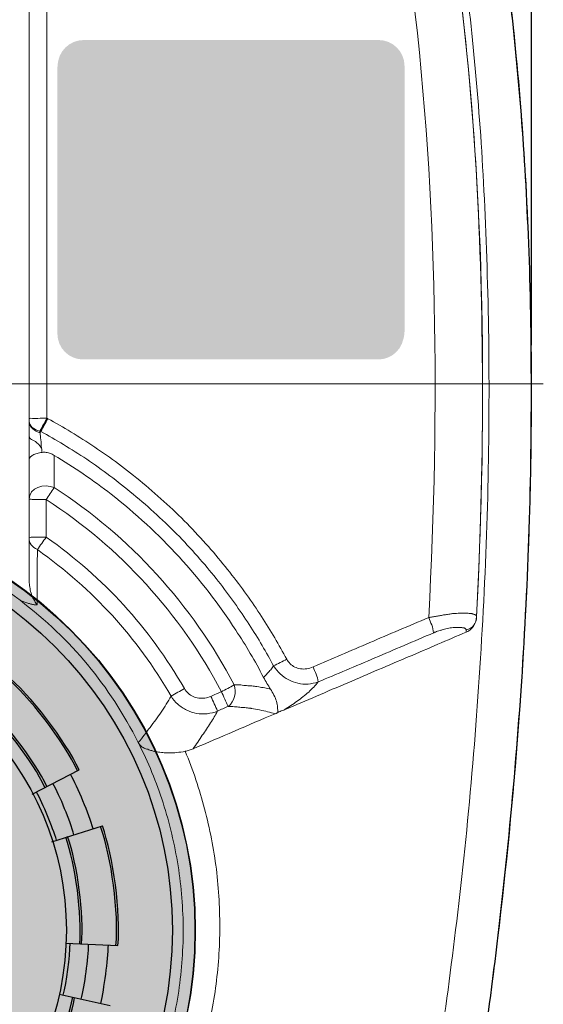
# Model space of a CAD drawing. Header units: millimetres. Extents: x 0 to 283, y 0 to 196.
# Tile 10 of 32: x 50 to 64, y 96 to 121. Entities that reach past the tile are written whole.
import ezdxf

# ---------------------------------------------------------------- set-up
doc = ezdxf.new("R2010")
doc.units = ezdxf.units.MM
doc.layers.get('0').update_dxf_attribs({"linetype": 'CONTINUOUS'})
doc.layers.get('DEFPOINTS').update_dxf_attribs({"linetype": 'CONTINUOUS'})
doc.layers.add('VISIBLE', color=7, linetype='CONTINUOUS', lineweight=0)
doc.styles.add('SANSSERIF', font='sanss___.ttf')
doc.dimstyles.new('ISO-25$0', dxfattribs={"dimtxt": 2.5, "dimasz": 2.5, "dimexe": 1.25, "dimexo": 1, "dimgap": 0.6, "dimtad": 1, "dimdec": 1, "dimzin": 9, "dimdsep": 46, "dimtxsty": 'SANSSERIF', "dimcen": 0.75, "dimadec": 1, "dimazin": 0, "dimtfac": 1, "dimtdec": 1, "dimtmove": 0, "dimatfit": 3, "dimfxl": 1, "dimarcsym": 0})

# ---------------------------------------------------------------- blocks, each defined once
blk = doc.blocks.new('*D32')
at = {"layer": 'DEFPOINTS', "color": 0, "transparency": 16777216}
for p in [(63.793, 140.501), (24.092, 111.834), (63.793, 111.834)]:
    blk.add_point(p, dxfattribs=at)
at = {"layer": 'VISIBLE', "color": 0, "lineweight": -2, "transparency": 16777216}
for p, q in [((24.092, 112.834), (24.092, 141.751)), ((63.793, 112.834), (63.793, 141.751)), ((26.592, 140.501), (61.293, 140.501))]:
    blk.add_line(p, q, dxfattribs=at)
at = {"layer": 'VISIBLE', "color": 0, "transparency": 16777216}
for points in [[(26.592, 140.917), (26.592, 140.084), (24.092, 140.501)], [(61.293, 140.917), (61.293, 140.084), (63.793, 140.501)]]:
    blk.add_solid(points, dxfattribs=at)
at = {"layer": 'VISIBLE', "color": 0, "transparency": 16777216, "insert": (43.943, 142.388), "char_height": 2.5, "attachment_point": 5, "style": 'SANSSERIF'}
blk.add_mtext('79.4', dxfattribs=at)

msp = doc.modelspace()

# ---------------------------------------------------------------- hatches: boundary and pattern name
h = msp.add_hatch(color=256)
edge = h.paths.add_edge_path()
edge.add_spline(control_points=[(60.478, 113.133), (60.478, 112.761), (60.18, 112.463), (59.807, 112.463)], knot_values=[0, 0, 0, 0, 1, 1, 1, 1], degree=3, periodic=0)
edge.add_line((59.807, 112.463), (52.146, 112.463))
edge.add_spline(control_points=[(52.146, 112.463), (51.774, 112.463), (51.476, 112.761), (51.476, 113.133)], knot_values=[0, 0, 0, 0, 1, 1, 1, 1], degree=3, periodic=0)
edge.add_line((51.476, 113.133), (51.476, 120.05))
edge.add_spline(control_points=[(51.476, 120.05), (51.476, 120.422), (51.774, 120.72), (52.146, 120.72)], knot_values=[0, 0, 0, 0, 1, 1, 1, 1], degree=3, periodic=0)
edge.add_line((52.146, 120.72), (59.807, 120.72))
edge.add_spline(control_points=[(59.807, 120.72), (60.18, 120.72), (60.478, 120.422), (60.478, 120.05)], knot_values=[0, 0, 0, 0, 1, 1, 1, 1], degree=3, periodic=0)
edge.add_line((60.478, 120.05), (60.478, 113.133))
h = msp.add_hatch(color=256)
edge = h.paths.add_edge_path()
edge.add_spline(control_points=[(60.494, 113.183), (60.494, 112.811), (60.188, 112.504), (59.824, 112.504)], knot_values=[0, 0, 0, 0, 1, 1, 1, 1], degree=3, periodic=0)
edge.add_line((59.824, 112.504), (52.155, 112.504))
edge.add_spline(control_points=[(52.155, 112.504), (51.791, 112.504), (51.484, 112.811), (51.484, 113.183)], knot_values=[0, 0, 0, 0, 1, 1, 1, 1], degree=3, periodic=0)
edge.add_line((51.484, 113.183), (51.484, 120.091))
edge.add_spline(control_points=[(51.484, 120.091), (51.484, 120.463), (51.791, 120.761), (52.155, 120.761)], knot_values=[0, 0, 0, 0, 1, 1, 1, 1], degree=3, periodic=0)
edge.add_line((52.155, 120.761), (59.824, 120.761))
edge.add_spline(control_points=[(59.824, 120.761), (60.188, 120.761), (60.494, 120.463), (60.494, 120.091)], knot_values=[0, 0, 0, 0, 1, 1, 1, 1], degree=3, periodic=0)
edge.add_line((60.494, 120.091), (60.494, 113.183))
h = msp.add_hatch(color=256)
edge = h.paths.add_edge_path()
edge.add_spline(control_points=[(55.05, 97.637), (55.05, 103.718), (50.111, 108.649), (44.03, 108.649), (44.03, 108.649), (37.949, 108.649), (33.01, 103.718), (33.01, 97.637), (33.01, 97.637), (33.01, 91.548), (37.949, 86.617), (44.03, 86.617), (44.03, 86.617), (50.111, 86.617), (55.05, 91.548), (55.05, 97.637)], knot_values=[0, 0, 0, 0, 0.0625, 0.0625, 0.0625, 0.0626, 0.125, 0.125, 0.125, 0.1251, 0.1875, 0.1875, 0.1875, 0.1876, 1, 1, 1, 1], degree=3, periodic=0)

# ---------------------------------------------------------------- linework, layer by layer
at = {"linetype": 'Continuous', "lineweight": 9}
msp.add_line((62.099, 105.439), (62.099, 105.431), dxfattribs=at)
at = {"linetype": 'Continuous', "lineweight": 20}
for points in [[(50.74, 125.014), (50.74, 120.041), (50.74, 110.8), (50.74, 107.383)], [(50.74, 124.211), (50.74, 119.553), (50.74, 115.127), (50.74, 110.908)], [(50.74, 110.908), (50.74, 110.883), (50.74, 110.858)], [(50.74, 110.858), (50.74, 110.684), (50.74, 110.494)], [(50.74, 110.494), (50.74, 110.188), (50.74, 109.84)], [(50.74, 109.84), (50.74, 109.683), (50.74, 109.526), (50.74, 109.369)], [(50.74, 109.369), (50.74, 109.344), (50.74, 109.319)], [(50.74, 109.319), (50.74, 109.145), (50.74, 108.98), (50.74, 108.823)], [(50.74, 107.847), (50.74, 108.823), (50.74, 108.823)], [(50.74, 107.847), (50.74, 107.483), (50.74, 107.11), (50.74, 106.73)], [(50.74, 107.102), (50.74, 107.193), (50.74, 107.284), (50.74, 107.383)], [(50.74, 106.73), (50.74, 106.829), (50.74, 106.928), (50.74, 107.011), (50.74, 107.102)], [(62.364, 105.786), (62.364, 105.77), (62.364, 105.77)], [(62.099, 105.431), (62.099, 105.381), (62.099, 105.381)]]:
    msp.add_lwpolyline(points, dxfattribs=at)
at = {"linetype": 'Continuous', "lineweight": 9}
for points in [[(51.203, 110.941), (51.203, 120.199), (51.203, 124.277)], [(51.393, 109.65), (51.393, 109.7), (51.393, 109.7)], [(50.847, 108.823), (50.963, 108.823), (51.187, 108.823)], [(51.187, 108.823), (51.187, 107.847), (51.187, 107.847)], [(51.187, 107.847), (50.963, 107.847), (50.847, 107.847), (50.798, 107.847)], [(56.705, 103.958), (56.655, 103.966), (56.655, 103.966)]]:
    msp.add_lwpolyline(points, dxfattribs=at)
at = {"linetype": 'Continuous', "lineweight": 30}
for points in [[(50.823, 101.17), (52.039, 101.807), (52.039, 101.807)], [(51.327, 99.937), (52.643, 100.351), (52.643, 100.351)], [(51.683, 97.298), (53.048, 97.24), (53.048, 97.24)], [(51.518, 95.974), (52.85, 95.685), (52.85, 95.685)]]:
    msp.add_lwpolyline(points, dxfattribs=at)
at = {"linetype": 'Continuous', "lineweight": 20}
for points, knots in [([(58.451, 76.044), (58.633, 76.631), (58.815, 77.219), (58.98, 77.814), (58.98, 77.814), (59.278, 78.824), (59.551, 79.841), (59.816, 80.859), (59.816, 80.859), (60.113, 82.009), (60.395, 83.167), (60.66, 84.326), (60.66, 84.326), (60.957, 85.633), (61.23, 86.94), (61.487, 88.255), (61.487, 88.255), (61.776, 89.736), (62.033, 91.225), (62.265, 92.715), (62.265, 92.715), (62.529, 94.394), (62.761, 96.082), (62.959, 97.761), (62.959, 97.761), (63.175, 99.598), (63.348, 101.435), (63.481, 103.271), (63.481, 103.271), (63.605, 104.951), (63.688, 106.639), (63.745, 108.335), (63.745, 108.335), (63.787, 109.824), (63.803, 111.313), (63.787, 112.811), (63.787, 112.811), (63.77, 114.143), (63.729, 115.466), (63.663, 116.79), (63.663, 116.79), (63.597, 117.981), (63.514, 119.164), (63.398, 120.347), (63.398, 120.347), (63.299, 121.406), (63.175, 122.457), (63.026, 123.508), (63.026, 123.508), (62.926, 124.211), (62.819, 124.914), (62.695, 125.618)], [0, 0, 0, 0, 0.019231, 0.019231, 0.019231, 0.019232, 0.038462, 0.038462, 0.038462, 0.038463, 0.057692, 0.057692, 0.057692, 0.057693, 0.076923, 0.076923, 0.076923, 0.076924, 0.096154, 0.096154, 0.096154, 0.096155, 0.115385, 0.115385, 0.115385, 0.115386, 0.134615, 0.134615, 0.134615, 0.134616, 0.153846, 0.153846, 0.153846, 0.153847, 0.173077, 0.173077, 0.173077, 0.173078, 0.192308, 0.192308, 0.192308, 0.192309, 0.211538, 0.211538, 0.211538, 0.211539, 0.230769, 0.230769, 0.230769, 0.23077, 1, 1, 1, 1]), ([(62.364, 105.77), (62.463, 107.731), (62.521, 109.634), (62.521, 111.495), (62.521, 111.495), (62.521, 113.357), (62.471, 115.177), (62.38, 116.922), (62.38, 116.922), (62.289, 118.66), (62.14, 120.323), (61.95, 121.911)], [0, 0, 0, 0, 0.083333, 0.083333, 0.083333, 0.083334, 0.166667, 0.166667, 0.166667, 0.166668, 1, 1, 1, 1]), ([(51.079, 110.047), (51.029, 110.047), (50.988, 110.039), (50.947, 110.022), (50.947, 110.022), (50.905, 110.014), (50.872, 109.998), (50.839, 109.981), (50.839, 109.981), (50.814, 109.964), (50.789, 109.948), (50.765, 109.923), (50.765, 109.923), (50.748, 109.898), (50.74, 109.873), (50.74, 109.84)], [0, 0, 0, 0, 0.0625, 0.0625, 0.0625, 0.062501, 0.125, 0.125, 0.125, 0.125001, 0.1875, 0.1875, 0.1875, 0.187501, 1, 1, 1, 1]), ([(51.079, 110.047), (51.079, 110.072), (51.071, 110.089), (51.071, 110.105), (51.071, 110.105), (51.071, 110.13), (51.071, 110.147), (51.062, 110.163)], [0, 0, 0, 0, 0.125, 0.125, 0.125, 0.125001, 1, 1, 1, 1]), ([(51.393, 109.973), (51.36, 109.998), (51.327, 110.014), (51.294, 110.022), (51.294, 110.022), (51.261, 110.039), (51.22, 110.047), (51.187, 110.047), (51.187, 110.047), (51.145, 110.056), (51.112, 110.056), (51.079, 110.047)], [0, 0, 0, 0, 0.083333, 0.083333, 0.083333, 0.083334, 0.166667, 0.166667, 0.166667, 0.166668, 1, 1, 1, 1]), ([(56.829, 104.206), (56.614, 104.628), (56.374, 105.034), (56.109, 105.431), (56.109, 105.431), (55.679, 106.101), (55.183, 106.738), (54.637, 107.334), (54.637, 107.334), (54.099, 107.921), (53.503, 108.467), (52.874, 108.963), (52.874, 108.963), (52.403, 109.327), (51.906, 109.667), (51.393, 109.973)], [0, 0, 0, 0, 0.0625, 0.0625, 0.0625, 0.062501, 0.125, 0.125, 0.125, 0.125001, 0.1875, 0.1875, 0.1875, 0.187501, 1, 1, 1, 1]), ([(50.74, 106.73), (50.74, 106.705), (50.74, 106.688), (50.74, 106.663), (50.74, 106.663), (50.748, 106.639), (50.748, 106.614), (50.748, 106.589), (50.748, 106.589), (50.756, 106.564), (50.756, 106.539), (50.765, 106.515), (50.765, 106.515), (50.765, 106.49), (50.773, 106.465), (50.781, 106.44), (50.781, 106.44), (50.789, 106.407), (50.798, 106.382), (50.806, 106.357), (50.806, 106.357), (50.814, 106.324), (50.831, 106.299), (50.839, 106.266), (50.839, 106.266), (50.856, 106.242), (50.872, 106.208), (50.889, 106.184), (50.889, 106.184), (50.905, 106.151), (50.922, 106.117), (50.947, 106.093)], [0, 0, 0, 0, 0.03125, 0.03125, 0.03125, 0.031251, 0.0625, 0.0625, 0.0625, 0.062501, 0.09375, 0.09375, 0.09375, 0.093751, 0.125, 0.125, 0.125, 0.125001, 0.15625, 0.15625, 0.15625, 0.156251, 0.1875, 0.1875, 0.1875, 0.187501, 0.21875, 0.21875, 0.21875, 0.218751, 1, 1, 1, 1]), ([(50.111, 106.498), (50.161, 106.465), (50.202, 106.432), (50.252, 106.399), (50.252, 106.399), (50.293, 106.366), (50.343, 106.333), (50.384, 106.299), (50.384, 106.299), (50.425, 106.275), (50.467, 106.242), (50.508, 106.208)], [0, 0, 0, 0, 0.083333, 0.083333, 0.083333, 0.083334, 0.166667, 0.166667, 0.166667, 0.166668, 1, 1, 1, 1]), ([(50.508, 106.208), (50.541, 106.192), (50.574, 106.175), (50.607, 106.167), (50.607, 106.167), (50.641, 106.151), (50.674, 106.142), (50.707, 106.134), (50.707, 106.134), (50.732, 106.126), (50.765, 106.117), (50.789, 106.109), (50.789, 106.109), (50.814, 106.101), (50.847, 106.101), (50.872, 106.093), (50.872, 106.093), (50.897, 106.093), (50.922, 106.093), (50.947, 106.093)], [0, 0, 0, 0, 0.05, 0.05, 0.05, 0.050001, 0.1, 0.1, 0.1, 0.100001, 0.15, 0.15, 0.15, 0.150001, 0.2, 0.2, 0.2, 0.200001, 1, 1, 1, 1]), ([(62.099, 105.381), (62.149, 105.398), (62.19, 105.431), (62.231, 105.472), (62.231, 105.472), (62.273, 105.505), (62.306, 105.555), (62.322, 105.604), (62.322, 105.604), (62.347, 105.654), (62.364, 105.712), (62.364, 105.77)], [0, 0, 0, 0, 0.083333, 0.083333, 0.083333, 0.083334, 0.166667, 0.166667, 0.166667, 0.166668, 1, 1, 1, 1]), ([(57.392, 103.371), (57.938, 103.602), (58.484, 103.842), (59.021, 104.066), (59.021, 104.066), (59.559, 104.297), (60.08, 104.521), (60.593, 104.736), (60.593, 104.736), (61.106, 104.959), (61.611, 105.174), (62.099, 105.381)], [0, 0, 0, 0, 0.083333, 0.083333, 0.083333, 0.083334, 0.166667, 0.166667, 0.166667, 0.166668, 1, 1, 1, 1]), ([(56.829, 104.206), (56.862, 104.148), (56.887, 104.099), (56.92, 104.049), (56.92, 104.049), (56.953, 103.999), (56.978, 103.95), (57.011, 103.9)], [0, 0, 0, 0, 0.125, 0.125, 0.125, 0.125001, 1, 1, 1, 1]), ([(57.201, 103.296), (57.201, 103.338), (57.201, 103.379), (57.193, 103.429), (57.193, 103.429), (57.193, 103.478), (57.176, 103.528), (57.168, 103.586), (57.168, 103.586), (57.152, 103.635), (57.127, 103.693), (57.102, 103.743), (57.102, 103.743), (57.077, 103.801), (57.044, 103.851), (57.011, 103.9)], [0, 0, 0, 0, 0.0625, 0.0625, 0.0625, 0.062501, 0.125, 0.125, 0.125, 0.125001, 0.1875, 0.1875, 0.1875, 0.187501, 1, 1, 1, 1]), ([(57.201, 103.296), (57.218, 103.304), (57.243, 103.313), (57.259, 103.321), (57.259, 103.321), (57.284, 103.329), (57.301, 103.338), (57.325, 103.346), (57.325, 103.346), (57.342, 103.354), (57.367, 103.362), (57.383, 103.371)], [0, 0, 0, 0, 0.083333, 0.083333, 0.083333, 0.083334, 0.166667, 0.166667, 0.166667, 0.166668, 1, 1, 1, 1]), ([(55.001, 102.353), (55.365, 102.502), (55.72, 102.659), (56.076, 102.808), (56.076, 102.808), (56.432, 102.965), (56.788, 103.114), (57.135, 103.263)], [0, 0, 0, 0, 0.125, 0.125, 0.125, 0.125001, 1, 1, 1, 1]), ([(57.135, 103.263), (57.143, 103.263), (57.152, 103.271), (57.16, 103.271), (57.16, 103.271), (57.168, 103.28), (57.168, 103.28), (57.176, 103.28), (57.176, 103.28), (57.185, 103.288), (57.193, 103.288), (57.201, 103.296)], [0, 0, 0, 0, 0.083333, 0.083333, 0.083333, 0.083334, 0.166667, 0.166667, 0.166667, 0.166668, 1, 1, 1, 1]), ([(53.578, 102.51), (53.834, 101.997), (54.049, 101.484), (54.223, 100.947), (54.223, 100.947), (54.388, 100.417), (54.521, 99.863), (54.612, 99.308), (54.612, 99.308), (54.694, 98.754), (54.744, 98.2), (54.744, 97.637)], [0, 0, 0, 0, 0.083333, 0.083333, 0.083333, 0.083334, 0.166667, 0.166667, 0.166667, 0.166668, 1, 1, 1, 1]), ([(54.794, 102.287), (54.719, 102.27), (54.653, 102.262), (54.579, 102.254), (54.579, 102.254), (54.512, 102.246), (54.446, 102.246), (54.388, 102.246), (54.388, 102.246), (54.322, 102.246), (54.264, 102.246), (54.215, 102.254), (54.215, 102.254), (54.165, 102.254), (54.115, 102.262), (54.066, 102.27), (54.066, 102.27), (54.016, 102.279), (53.975, 102.287), (53.933, 102.303), (53.933, 102.303), (53.892, 102.312), (53.859, 102.32), (53.826, 102.337), (53.826, 102.337), (53.793, 102.345), (53.76, 102.361), (53.726, 102.37), (53.726, 102.37), (53.693, 102.386), (53.669, 102.403), (53.644, 102.428), (53.644, 102.428), (53.619, 102.452), (53.594, 102.477), (53.578, 102.51)], [0, 0, 0, 0, 0.027778, 0.027778, 0.027778, 0.027779, 0.055556, 0.055556, 0.055556, 0.055557, 0.083333, 0.083333, 0.083333, 0.083334, 0.111111, 0.111111, 0.111111, 0.111112, 0.138889, 0.138889, 0.138889, 0.13889, 0.166667, 0.166667, 0.166667, 0.166668, 0.194444, 0.194444, 0.194444, 0.194445, 0.222222, 0.222222, 0.222222, 0.222223, 1, 1, 1, 1]), ([(54.794, 102.287), (54.827, 102.295), (54.86, 102.303), (54.901, 102.312), (54.901, 102.312), (54.934, 102.32), (54.967, 102.337), (55.001, 102.353)], [0, 0, 0, 0, 0.125, 0.125, 0.125, 0.125001, 1, 1, 1, 1]), ([(55.696, 97.621), (55.696, 98.158), (55.671, 98.696), (55.605, 99.226), (55.605, 99.226), (55.538, 99.747), (55.439, 100.276), (55.298, 100.789), (55.298, 100.789), (55.166, 101.294), (55.001, 101.799), (54.794, 102.287)], [0, 0, 0, 0, 0.083333, 0.083333, 0.083333, 0.083334, 0.166667, 0.166667, 0.166667, 0.166668, 1, 1, 1, 1]), ([(54.744, 97.637), (54.744, 97.066), (54.694, 96.512), (54.612, 95.95), (54.612, 95.95), (54.521, 95.395), (54.388, 94.841), (54.215, 94.303), (54.215, 94.303), (54.041, 93.765), (53.826, 93.244), (53.569, 92.739)], [0, 0, 0, 0, 0.083333, 0.083333, 0.083333, 0.083334, 0.166667, 0.166667, 0.166667, 0.166668, 1, 1, 1, 1]), ([(54.711, 93.013), (54.926, 93.492), (55.1, 93.989), (55.241, 94.493), (55.241, 94.493), (55.381, 94.998), (55.497, 95.519), (55.571, 96.041), (55.571, 96.041), (55.646, 96.562), (55.687, 97.091), (55.696, 97.621)], [0, 0, 0, 0, 0.083333, 0.083333, 0.083333, 0.083334, 0.166667, 0.166667, 0.166667, 0.166668, 1, 1, 1, 1])]:
    msp.add_open_spline(points, degree=3, knots=knots, dxfattribs=at)
at = {"linetype": 'Continuous', "lineweight": 9}
for points, knots in [([(43.939, 74.869), (44.154, 74.869), (44.369, 74.869), (44.593, 74.869), (44.593, 74.869), (44.824, 74.869), (45.056, 74.869), (45.296, 74.877), (45.296, 74.877), (45.544, 74.877), (45.792, 74.886), (46.057, 74.894), (46.057, 74.894), (46.322, 74.894), (46.603, 74.902), (46.893, 74.911), (46.893, 74.911), (47.182, 74.919), (47.488, 74.935), (47.803, 74.944), (47.803, 74.944), (48.125, 74.96), (48.465, 74.977), (48.82, 74.993), (48.82, 74.993), (49.168, 75.01), (49.548, 75.035), (49.937, 75.059), (49.937, 75.059), (50.326, 75.084), (50.732, 75.117), (51.153, 75.15), (51.153, 75.15), (51.575, 75.184), (52.014, 75.217), (52.461, 75.266), (52.461, 75.266), (52.916, 75.308), (53.387, 75.357), (53.884, 75.415), (53.884, 75.415), (54.372, 75.473), (54.885, 75.539), (55.423, 75.614), (55.423, 75.614), (55.952, 75.688), (56.515, 75.771), (57.094, 75.87), (57.094, 75.87), (57.119, 75.879), (57.152, 75.887), (57.176, 75.903), (57.176, 75.903), (57.201, 75.912), (57.226, 75.928), (57.251, 75.953), (57.251, 75.953), (57.267, 75.97), (57.292, 75.994), (57.309, 76.019), (57.309, 76.019), (57.325, 76.044), (57.334, 76.069), (57.342, 76.094), (57.342, 76.094), (57.507, 76.64), (57.673, 77.211), (57.847, 77.798), (57.847, 77.798), (58.012, 78.394), (58.186, 79.006), (58.36, 79.651), (58.36, 79.651), (58.533, 80.305), (58.715, 80.983), (58.889, 81.695), (58.889, 81.695), (59.071, 82.414), (59.253, 83.167), (59.435, 83.962), (59.435, 83.962), (59.617, 84.756), (59.799, 85.583), (59.989, 86.468), (59.989, 86.468), (60.171, 87.345), (60.353, 88.272), (60.535, 89.223), (60.535, 89.223), (60.709, 90.183), (60.883, 91.168), (61.048, 92.202), (61.048, 92.202), (61.222, 93.236), (61.388, 94.311), (61.536, 95.445), (61.536, 95.445), (61.694, 96.587), (61.843, 97.778), (61.983, 99.035), (61.983, 99.035), (62.124, 100.301), (62.248, 101.633), (62.347, 102.965), (62.347, 102.965), (62.447, 104.289), (62.529, 105.613), (62.587, 106.92), (62.587, 106.92), (62.645, 108.235), (62.678, 109.543), (62.686, 110.841), (62.686, 110.841), (62.695, 112.14), (62.686, 113.431), (62.645, 114.647), (62.645, 114.647), (62.612, 115.863), (62.554, 117.005), (62.488, 118.081), (62.488, 118.081), (62.413, 119.156), (62.322, 120.157), (62.223, 121.117), (62.223, 121.117), (62.124, 122.068), (62.008, 122.978), (61.884, 123.822)], [0, 0, 0, 0, 0.007812, 0.007812, 0.007812, 0.007813, 0.015625, 0.015625, 0.015625, 0.015626, 0.023438, 0.023438, 0.023438, 0.023439, 0.03125, 0.03125, 0.03125, 0.031251, 0.039062, 0.039062, 0.039062, 0.039064, 0.046875, 0.046875, 0.046875, 0.046876, 0.054688, 0.054688, 0.054688, 0.054689, 0.0625, 0.0625, 0.0625, 0.062501, 0.070312, 0.070312, 0.070312, 0.070314, 0.078125, 0.078125, 0.078125, 0.078126, 0.085938, 0.085938, 0.085938, 0.085939, 0.09375, 0.09375, 0.09375, 0.093751, 0.101562, 0.101562, 0.101562, 0.101564, 0.109375, 0.109375, 0.109375, 0.109376, 0.117188, 0.117188, 0.117188, 0.117189, 0.125, 0.125, 0.125, 0.125001, 0.132812, 0.132812, 0.132812, 0.132814, 0.140625, 0.140625, 0.140625, 0.140626, 0.148438, 0.148438, 0.148438, 0.148439, 0.15625, 0.15625, 0.15625, 0.156251, 0.164062, 0.164062, 0.164062, 0.164064, 0.171875, 0.171875, 0.171875, 0.171876, 0.179688, 0.179688, 0.179688, 0.179689, 0.1875, 0.1875, 0.1875, 0.187501, 0.195312, 0.195312, 0.195312, 0.195314, 0.203125, 0.203125, 0.203125, 0.203126, 0.210938, 0.210938, 0.210938, 0.210939, 0.21875, 0.21875, 0.21875, 0.218751, 0.226562, 0.226562, 0.226562, 0.226564, 0.234375, 0.234375, 0.234375, 0.234376, 0.242188, 0.242188, 0.242188, 0.242189, 1, 1, 1, 1]), ([(61.884, 123.822), (62.008, 122.978), (62.124, 122.068), (62.223, 121.117), (62.223, 121.117), (62.322, 120.157), (62.413, 119.156), (62.488, 118.081), (62.488, 118.081), (62.554, 117.005), (62.612, 115.863), (62.645, 114.647), (62.645, 114.647), (62.686, 113.431), (62.695, 112.14), (62.686, 110.841), (62.686, 110.841), (62.678, 109.543), (62.645, 108.235), (62.587, 106.92), (62.587, 106.92), (62.529, 105.613), (62.447, 104.289), (62.347, 102.965), (62.347, 102.965), (62.248, 101.633), (62.124, 100.301), (61.983, 99.035), (61.983, 99.035), (61.843, 97.778), (61.694, 96.587), (61.536, 95.445), (61.536, 95.445), (61.388, 94.311), (61.222, 93.236), (61.048, 92.202), (61.048, 92.202), (60.883, 91.168), (60.709, 90.183), (60.535, 89.223), (60.535, 89.223), (60.353, 88.272), (60.171, 87.345), (59.989, 86.468), (59.989, 86.468), (59.799, 85.583), (59.617, 84.756), (59.435, 83.962), (59.435, 83.962), (59.253, 83.167), (59.071, 82.414), (58.889, 81.695), (58.889, 81.695), (58.715, 80.983), (58.533, 80.305), (58.36, 79.651), (58.36, 79.651), (58.186, 79.006), (58.012, 78.394), (57.847, 77.798), (57.847, 77.798), (57.673, 77.202), (57.507, 76.64), (57.342, 76.094)], [0, 0, 0, 0, 0.015625, 0.015625, 0.015625, 0.015626, 0.03125, 0.03125, 0.03125, 0.031251, 0.046875, 0.046875, 0.046875, 0.046876, 0.0625, 0.0625, 0.0625, 0.062501, 0.078125, 0.078125, 0.078125, 0.078126, 0.09375, 0.09375, 0.09375, 0.093751, 0.109375, 0.109375, 0.109375, 0.109376, 0.125, 0.125, 0.125, 0.125001, 0.140625, 0.140625, 0.140625, 0.140626, 0.15625, 0.15625, 0.15625, 0.156251, 0.171875, 0.171875, 0.171875, 0.171876, 0.1875, 0.1875, 0.1875, 0.187501, 0.203125, 0.203125, 0.203125, 0.203126, 0.21875, 0.21875, 0.21875, 0.218751, 0.234375, 0.234375, 0.234375, 0.234376, 1, 1, 1, 1]), ([(50.74, 110.908), (50.74, 110.957), (50.831, 110.924), (50.856, 110.932), (50.856, 110.932), (50.889, 110.932), (50.93, 110.932), (50.971, 110.932), (50.971, 110.932), (51.046, 110.941), (51.129, 110.941), (51.203, 110.941)], [0, 0, 0, 0, 0.083333, 0.083333, 0.083333, 0.083334, 0.166667, 0.166667, 0.166667, 0.166668, 1, 1, 1, 1]), ([(51.228, 110.924), (51.22, 110.932), (51.22, 110.932), (51.211, 110.932), (51.211, 110.932), (51.211, 110.932), (51.203, 110.941), (51.203, 110.941)], [0, 0, 0, 0, 0.125, 0.125, 0.125, 0.125001, 1, 1, 1, 1]), ([(57.433, 104.678), (57.234, 105.042), (57.019, 105.414), (56.779, 105.786), (56.779, 105.786), (56.531, 106.167), (56.266, 106.548), (55.952, 106.936), (55.952, 106.936), (55.646, 107.325), (55.298, 107.731), (54.918, 108.128), (54.918, 108.128), (54.537, 108.517), (54.115, 108.906), (53.693, 109.253), (53.693, 109.253), (53.271, 109.609), (52.858, 109.915), (52.444, 110.188), (52.444, 110.188), (52.039, 110.461), (51.625, 110.709), (51.228, 110.924)], [0, 0, 0, 0, 0.041667, 0.041667, 0.041667, 0.041668, 0.083333, 0.083333, 0.083333, 0.083334, 0.125, 0.125, 0.125, 0.125001, 0.166667, 0.166667, 0.166667, 0.166668, 0.208333, 0.208333, 0.208333, 0.208334, 1, 1, 1, 1]), ([(50.74, 110.494), (50.74, 110.461), (50.748, 110.428), (50.781, 110.403), (50.781, 110.403), (50.806, 110.378), (50.856, 110.362), (50.905, 110.329), (50.905, 110.329), (50.955, 110.295), (51.013, 110.238), (51.062, 110.163)], [0, 0, 0, 0, 0.083333, 0.083333, 0.083333, 0.083334, 0.166667, 0.166667, 0.166667, 0.166668, 1, 1, 1, 1]), ([(51.029, 110.56), (51.021, 110.568), (51.021, 110.577), (51.021, 110.585), (51.021, 110.585), (51.021, 110.585), (51.021, 110.593), (51.021, 110.602)], [0, 0, 0, 0, 0.125, 0.125, 0.125, 0.125001, 1, 1, 1, 1]), ([(51.021, 110.602), (51.029, 110.602), (51.029, 110.602), (51.029, 110.593), (51.029, 110.593), (51.038, 110.593), (51.038, 110.593), (51.046, 110.593)], [0, 0, 0, 0, 0.125, 0.125, 0.125, 0.125001, 1, 1, 1, 1]), ([(51.062, 110.163), (51.054, 110.246), (51.054, 110.312), (51.046, 110.378), (51.046, 110.378), (51.038, 110.444), (51.029, 110.502), (51.029, 110.56)], [0, 0, 0, 0, 0.125, 0.125, 0.125, 0.125001, 1, 1, 1, 1]), ([(51.046, 110.593), (51.435, 110.378), (51.832, 110.138), (52.237, 109.873), (52.237, 109.873), (52.634, 109.6), (53.04, 109.303), (53.445, 108.963), (53.445, 108.963), (53.859, 108.624), (54.264, 108.244), (54.645, 107.863), (54.645, 107.863), (55.017, 107.474), (55.356, 107.085), (55.654, 106.705), (55.654, 106.705), (55.952, 106.324), (56.217, 105.952), (56.457, 105.58), (56.457, 105.58), (56.697, 105.216), (56.903, 104.852), (57.094, 104.504)], [0, 0, 0, 0, 0.041667, 0.041667, 0.041667, 0.041668, 0.083333, 0.083333, 0.083333, 0.083334, 0.125, 0.125, 0.125, 0.125001, 0.166667, 0.166667, 0.166667, 0.166668, 0.208333, 0.208333, 0.208333, 0.208334, 1, 1, 1, 1]), ([(51.393, 109.973), (51.393, 109.931), (51.393, 109.89), (51.393, 109.84), (51.393, 109.84), (51.393, 109.799), (51.393, 109.749), (51.393, 109.7)], [0, 0, 0, 0, 0.125, 0.125, 0.125, 0.125001, 1, 1, 1, 1]), ([(51.393, 109.137), (51.393, 109.195), (51.393, 109.253), (51.393, 109.303), (51.393, 109.303), (51.393, 109.361), (51.393, 109.418), (51.393, 109.476), (51.393, 109.476), (51.393, 109.534), (51.393, 109.592), (51.393, 109.65)], [0, 0, 0, 0, 0.083333, 0.083333, 0.083333, 0.083334, 0.166667, 0.166667, 0.166667, 0.166668, 1, 1, 1, 1]), ([(50.947, 106.093), (50.947, 106.258), (50.947, 106.415), (50.947, 106.581), (50.947, 106.581), (50.947, 106.738), (50.947, 106.903), (50.947, 107.061), (50.947, 107.061), (50.955, 107.218), (50.955, 107.375), (50.955, 107.524)], [0, 0, 0, 0, 0.083333, 0.083333, 0.083333, 0.083334, 0.166667, 0.166667, 0.166667, 0.166668, 1, 1, 1, 1]), ([(61.123, 105.762), (60.602, 105.538), (60.089, 105.323), (59.592, 105.108), (59.592, 105.108), (59.088, 104.893), (58.599, 104.686), (58.12, 104.479)], [0, 0, 0, 0, 0.125, 0.125, 0.125, 0.125001, 1, 1, 1, 1]), ([(62.364, 105.786), (62.364, 105.786), (62.364, 105.795), (62.364, 105.795), (62.364, 105.795), (62.364, 105.795), (62.364, 105.803), (62.364, 105.803), (62.364, 105.803), (62.364, 105.803), (62.356, 105.803), (62.356, 105.811), (62.356, 105.811), (62.356, 105.811), (62.356, 105.811), (62.347, 105.82), (62.347, 105.82), (62.347, 105.82), (62.339, 105.82), (62.339, 105.828), (62.339, 105.828), (62.339, 105.828), (62.331, 105.828), (62.322, 105.828), (62.322, 105.828), (62.322, 105.836), (62.314, 105.836), (62.314, 105.836), (62.314, 105.836), (62.306, 105.844), (62.298, 105.844), (62.289, 105.844), (62.289, 105.844), (62.281, 105.853), (62.273, 105.853), (62.265, 105.853), (62.265, 105.853), (62.256, 105.853), (62.248, 105.861), (62.24, 105.861), (62.24, 105.861), (62.231, 105.861), (62.223, 105.869), (62.207, 105.869), (62.207, 105.869), (62.198, 105.869), (62.182, 105.869), (62.174, 105.869), (62.174, 105.869), (62.157, 105.877), (62.14, 105.877), (62.124, 105.877), (62.124, 105.877), (62.107, 105.877), (62.091, 105.877), (62.066, 105.877), (62.066, 105.877), (62.049, 105.877), (62.025, 105.877), (62.008, 105.877), (62.008, 105.877), (61.983, 105.877), (61.958, 105.877), (61.925, 105.877), (61.925, 105.877), (61.901, 105.877), (61.876, 105.877), (61.843, 105.869), (61.843, 105.869), (61.81, 105.869), (61.776, 105.861), (61.743, 105.861), (61.743, 105.861), (61.71, 105.853), (61.677, 105.853), (61.644, 105.844), (61.644, 105.844), (61.603, 105.844), (61.57, 105.836), (61.536, 105.828), (61.536, 105.828), (61.495, 105.828), (61.462, 105.82), (61.429, 105.811), (61.429, 105.811), (61.396, 105.803), (61.354, 105.803), (61.321, 105.795), (61.321, 105.795), (61.288, 105.786), (61.255, 105.778), (61.222, 105.778), (61.222, 105.778), (61.189, 105.77), (61.156, 105.762), (61.123, 105.762)], [0, 0, 0, 0, 0.010417, 0.010417, 0.010417, 0.010418, 0.020833, 0.020833, 0.020833, 0.020834, 0.03125, 0.03125, 0.03125, 0.031251, 0.041667, 0.041667, 0.041667, 0.041668, 0.052083, 0.052083, 0.052083, 0.052084, 0.0625, 0.0625, 0.0625, 0.062501, 0.072917, 0.072917, 0.072917, 0.072918, 0.083333, 0.083333, 0.083333, 0.083334, 0.09375, 0.09375, 0.09375, 0.093751, 0.104167, 0.104167, 0.104167, 0.104168, 0.114583, 0.114583, 0.114583, 0.114584, 0.125, 0.125, 0.125, 0.125001, 0.135417, 0.135417, 0.135417, 0.135418, 0.145833, 0.145833, 0.145833, 0.145834, 0.15625, 0.15625, 0.15625, 0.156251, 0.166667, 0.166667, 0.166667, 0.166668, 0.177083, 0.177083, 0.177083, 0.177084, 0.1875, 0.1875, 0.1875, 0.187501, 0.197917, 0.197917, 0.197917, 0.197918, 0.208333, 0.208333, 0.208333, 0.208334, 0.21875, 0.21875, 0.21875, 0.218751, 0.229167, 0.229167, 0.229167, 0.229168, 0.239583, 0.239583, 0.239583, 0.239584, 1, 1, 1, 1]), ([(61.255, 105.365), (61.263, 105.373), (61.28, 105.381), (61.297, 105.381), (61.297, 105.381), (61.313, 105.389), (61.338, 105.398), (61.354, 105.406), (61.354, 105.406), (61.371, 105.414), (61.396, 105.422), (61.421, 105.422), (61.421, 105.422), (61.445, 105.431), (61.462, 105.439), (61.495, 105.447), (61.495, 105.447), (61.52, 105.456), (61.545, 105.464), (61.57, 105.464), (61.57, 105.464), (61.594, 105.472), (61.619, 105.48), (61.644, 105.48), (61.644, 105.48), (61.669, 105.489), (61.694, 105.489), (61.718, 105.497), (61.718, 105.497), (61.743, 105.497), (61.768, 105.497), (61.785, 105.505), (61.785, 105.505), (61.81, 105.505), (61.826, 105.505), (61.843, 105.505), (61.843, 105.505), (61.867, 105.505), (61.884, 105.505), (61.892, 105.505), (61.892, 105.505), (61.909, 105.505), (61.925, 105.505), (61.934, 105.505), (61.934, 105.505), (61.95, 105.505), (61.958, 105.505), (61.975, 105.505), (61.975, 105.505), (61.983, 105.505), (61.992, 105.497), (62, 105.497), (62, 105.497), (62.008, 105.497), (62.016, 105.497), (62.025, 105.497), (62.025, 105.497), (62.033, 105.489), (62.041, 105.489), (62.041, 105.489), (62.041, 105.489), (62.049, 105.489), (62.058, 105.48), (62.058, 105.48), (62.058, 105.48), (62.066, 105.48), (62.066, 105.48), (62.074, 105.472), (62.074, 105.472), (62.074, 105.472), (62.083, 105.472), (62.083, 105.464), (62.083, 105.464), (62.083, 105.464), (62.091, 105.464), (62.091, 105.464), (62.091, 105.464), (62.091, 105.456), (62.091, 105.456), (62.091, 105.456), (62.091, 105.456), (62.099, 105.456), (62.099, 105.447), (62.099, 105.447), (62.099, 105.447), (62.099, 105.447), (62.099, 105.447), (62.099, 105.439), (62.099, 105.439), (62.099, 105.439), (62.099, 105.439), (62.099, 105.439)], [0, 0, 0, 0, 0.01087, 0.01087, 0.01087, 0.010871, 0.021739, 0.021739, 0.021739, 0.02174, 0.032609, 0.032609, 0.032609, 0.03261, 0.043478, 0.043478, 0.043478, 0.043479, 0.054348, 0.054348, 0.054348, 0.054349, 0.065217, 0.065217, 0.065217, 0.065218, 0.076087, 0.076087, 0.076087, 0.076088, 0.086957, 0.086957, 0.086957, 0.086958, 0.097826, 0.097826, 0.097826, 0.097827, 0.108696, 0.108696, 0.108696, 0.108697, 0.119565, 0.119565, 0.119565, 0.119566, 0.130435, 0.130435, 0.130435, 0.130436, 0.141304, 0.141304, 0.141304, 0.141305, 0.152174, 0.152174, 0.152174, 0.152175, 0.163043, 0.163043, 0.163043, 0.163044, 0.173913, 0.173913, 0.173913, 0.173914, 0.184783, 0.184783, 0.184783, 0.184784, 0.195652, 0.195652, 0.195652, 0.195653, 0.206522, 0.206522, 0.206522, 0.206523, 0.217391, 0.217391, 0.217391, 0.217392, 0.228261, 0.228261, 0.228261, 0.228262, 0.23913, 0.23913, 0.23913, 0.239131, 1, 1, 1, 1]), ([(58.252, 104.09), (58.732, 104.289), (59.22, 104.496), (59.725, 104.711), (59.725, 104.711), (60.221, 104.926), (60.734, 105.141), (61.255, 105.365)], [0, 0, 0, 0, 0.125, 0.125, 0.125, 0.125001, 1, 1, 1, 1]), ([(58.12, 104.479), (58.062, 104.454), (58.004, 104.438), (57.954, 104.43), (57.954, 104.43), (57.896, 104.421), (57.847, 104.421), (57.789, 104.43), (57.789, 104.43), (57.739, 104.438), (57.689, 104.454), (57.648, 104.471), (57.648, 104.471), (57.598, 104.496), (57.557, 104.521), (57.524, 104.562), (57.524, 104.562), (57.483, 104.595), (57.458, 104.636), (57.433, 104.678)], [0, 0, 0, 0, 0.05, 0.05, 0.05, 0.050001, 0.1, 0.1, 0.1, 0.100001, 0.15, 0.15, 0.15, 0.150001, 0.2, 0.2, 0.2, 0.200001, 1, 1, 1, 1]), ([(57.094, 104.504), (57.069, 104.471), (57.044, 104.438), (57.019, 104.405), (57.019, 104.405), (56.994, 104.372), (56.961, 104.339), (56.928, 104.306), (56.928, 104.306), (56.903, 104.272), (56.87, 104.239), (56.829, 104.206)], [0, 0, 0, 0, 0.083333, 0.083333, 0.083333, 0.083334, 0.166667, 0.166667, 0.166667, 0.166668, 1, 1, 1, 1]), ([(58.252, 104.09), (58.169, 104.057), (58.078, 104.041), (57.987, 104.033), (57.987, 104.033), (57.896, 104.024), (57.813, 104.033), (57.722, 104.057), (57.722, 104.057), (57.64, 104.074), (57.557, 104.107), (57.474, 104.148), (57.474, 104.148), (57.4, 104.181), (57.325, 104.239), (57.267, 104.297), (57.267, 104.297), (57.201, 104.355), (57.143, 104.43), (57.094, 104.504)], [0, 0, 0, 0, 0.05, 0.05, 0.05, 0.050001, 0.1, 0.1, 0.1, 0.100001, 0.15, 0.15, 0.15, 0.150001, 0.2, 0.2, 0.2, 0.200001, 1, 1, 1, 1]), ([(55.464, 103.71), (55.414, 103.693), (55.356, 103.677), (55.307, 103.669), (55.307, 103.669), (55.249, 103.66), (55.199, 103.66), (55.149, 103.669), (55.149, 103.669), (55.092, 103.669), (55.042, 103.685), (55.001, 103.71), (55.001, 103.71), (54.951, 103.726), (54.91, 103.76), (54.876, 103.793), (54.876, 103.793), (54.835, 103.826), (54.802, 103.867), (54.777, 103.917)], [0, 0, 0, 0, 0.05, 0.05, 0.05, 0.050001, 0.1, 0.1, 0.1, 0.100001, 0.15, 0.15, 0.15, 0.150001, 0.2, 0.2, 0.2, 0.200001, 1, 1, 1, 1]), ([(56.655, 103.966), (56.614, 103.975), (56.573, 103.975), (56.531, 103.983), (56.531, 103.983), (56.49, 103.983), (56.44, 103.991), (56.39, 103.991), (56.39, 103.991), (56.341, 103.999), (56.291, 103.999), (56.242, 104.008), (56.242, 104.008), (56.184, 104.008), (56.126, 104.008), (56.068, 104.016)], [0, 0, 0, 0, 0.0625, 0.0625, 0.0625, 0.062501, 0.125, 0.125, 0.125, 0.125001, 0.1875, 0.1875, 0.1875, 0.187501, 1, 1, 1, 1]), ([(56.705, 103.958), (56.755, 103.95), (56.804, 103.942), (56.862, 103.933), (56.862, 103.933), (56.912, 103.925), (56.961, 103.917), (57.011, 103.9)], [0, 0, 0, 0, 0.125, 0.125, 0.125, 0.125001, 1, 1, 1, 1]), ([(58.252, 104.09), (58.178, 103.999), (58.095, 103.908), (58.004, 103.826), (58.004, 103.826), (57.905, 103.743), (57.805, 103.66), (57.706, 103.586), (57.706, 103.586), (57.598, 103.511), (57.491, 103.437), (57.383, 103.371)], [0, 0, 0, 0, 0.083333, 0.083333, 0.083333, 0.083334, 0.166667, 0.166667, 0.166667, 0.166668, 1, 1, 1, 1]), ([(54.43, 103.718), (54.347, 103.578), (54.264, 103.445), (54.173, 103.304), (54.173, 103.304), (54.082, 103.172), (53.983, 103.04), (53.884, 102.907), (53.884, 102.907), (53.784, 102.775), (53.685, 102.643), (53.578, 102.51)], [0, 0, 0, 0, 0.083333, 0.083333, 0.083333, 0.083334, 0.166667, 0.166667, 0.166667, 0.166668, 1, 1, 1, 1]), ([(55.638, 103.329), (55.555, 103.296), (55.456, 103.271), (55.365, 103.263), (55.365, 103.263), (55.274, 103.255), (55.183, 103.255), (55.092, 103.271), (55.092, 103.271), (55.001, 103.288), (54.918, 103.321), (54.835, 103.354), (54.835, 103.354), (54.752, 103.395), (54.678, 103.445), (54.603, 103.511), (54.603, 103.511), (54.537, 103.569), (54.479, 103.635), (54.43, 103.718)], [0, 0, 0, 0, 0.05, 0.05, 0.05, 0.050001, 0.1, 0.1, 0.1, 0.100001, 0.15, 0.15, 0.15, 0.150001, 0.2, 0.2, 0.2, 0.200001, 1, 1, 1, 1]), ([(55.737, 103.834), (55.696, 103.817), (55.646, 103.793), (55.605, 103.776), (55.605, 103.776), (55.555, 103.751), (55.514, 103.735), (55.464, 103.71)], [0, 0, 0, 0, 0.125, 0.125, 0.125, 0.125001, 1, 1, 1, 1]), ([(55.001, 102.353), (55.083, 102.469), (55.166, 102.585), (55.241, 102.701), (55.241, 102.701), (55.315, 102.808), (55.389, 102.916), (55.456, 103.023), (55.456, 103.023), (55.522, 103.131), (55.58, 103.23), (55.638, 103.329)], [0, 0, 0, 0, 0.083333, 0.083333, 0.083333, 0.083334, 0.166667, 0.166667, 0.166667, 0.166668, 1, 1, 1, 1]), ([(55.911, 103.453), (55.969, 103.453), (56.026, 103.445), (56.076, 103.445), (56.076, 103.445), (56.126, 103.437), (56.175, 103.437), (56.217, 103.429), (56.217, 103.429), (56.266, 103.429), (56.308, 103.42), (56.349, 103.42), (56.349, 103.42), (56.39, 103.412), (56.432, 103.412), (56.473, 103.404)], [0, 0, 0, 0, 0.0625, 0.0625, 0.0625, 0.062501, 0.125, 0.125, 0.125, 0.125001, 0.1875, 0.1875, 0.1875, 0.187501, 1, 1, 1, 1]), ([(56.473, 103.404), (56.481, 103.404), (56.49, 103.404), (56.498, 103.404), (56.498, 103.404), (56.506, 103.395), (56.515, 103.395), (56.523, 103.395)], [0, 0, 0, 0, 0.125, 0.125, 0.125, 0.125001, 1, 1, 1, 1]), ([(56.523, 103.395), (56.589, 103.387), (56.664, 103.371), (56.73, 103.362), (56.73, 103.362), (56.804, 103.346), (56.87, 103.329), (56.937, 103.313), (56.937, 103.313), (57.003, 103.296), (57.069, 103.28), (57.135, 103.263)], [0, 0, 0, 0, 0.083333, 0.083333, 0.083333, 0.083334, 0.166667, 0.166667, 0.166667, 0.166668, 1, 1, 1, 1])]:
    msp.add_open_spline(points, degree=3, knots=knots, dxfattribs=at)
at = {"linetype": 'Continuous', "lineweight": 30}
for points, knots in [([(58.451, 76.044), (58.616, 76.582), (58.79, 77.144), (58.955, 77.732), (58.955, 77.732), (59.129, 78.319), (59.303, 78.923), (59.476, 79.568), (59.476, 79.568), (59.65, 80.214), (59.824, 80.884), (60.006, 81.595), (60.006, 81.595), (60.188, 82.307), (60.37, 83.051), (60.552, 83.837), (60.552, 83.837), (60.734, 84.623), (60.916, 85.459), (61.098, 86.328), (61.098, 86.328), (61.28, 87.205), (61.462, 88.123), (61.644, 89.074), (61.644, 89.074), (61.818, 90.026), (61.992, 91.01), (62.157, 92.045), (62.157, 92.045), (62.331, 93.079), (62.488, 94.162), (62.645, 95.296), (62.645, 95.296), (62.802, 96.438), (62.951, 97.637), (63.084, 98.911), (63.084, 98.911), (63.224, 100.177), (63.348, 101.517), (63.448, 102.858), (63.448, 102.858), (63.555, 104.19), (63.63, 105.513), (63.688, 106.829), (63.688, 106.829), (63.745, 108.144), (63.779, 109.452), (63.787, 110.75), (63.787, 110.75), (63.795, 112.049), (63.787, 113.348), (63.754, 114.573), (63.754, 114.573), (63.712, 115.797), (63.663, 116.939), (63.588, 118.023), (63.588, 118.023), (63.514, 119.098), (63.423, 120.116), (63.324, 121.076), (63.324, 121.076), (63.224, 122.044), (63.108, 122.962), (62.984, 123.822)], [0, 0, 0, 0, 0.015625, 0.015625, 0.015625, 0.015626, 0.03125, 0.03125, 0.03125, 0.031251, 0.046875, 0.046875, 0.046875, 0.046876, 0.0625, 0.0625, 0.0625, 0.062501, 0.078125, 0.078125, 0.078125, 0.078126, 0.09375, 0.09375, 0.09375, 0.093751, 0.109375, 0.109375, 0.109375, 0.109376, 0.125, 0.125, 0.125, 0.125001, 0.140625, 0.140625, 0.140625, 0.140626, 0.15625, 0.15625, 0.15625, 0.156251, 0.171875, 0.171875, 0.171875, 0.171876, 0.1875, 0.1875, 0.1875, 0.187501, 0.203125, 0.203125, 0.203125, 0.203126, 0.21875, 0.21875, 0.21875, 0.218751, 0.234375, 0.234375, 0.234375, 0.234376, 1, 1, 1, 1]), ([(55.058, 97.637), (55.058, 103.726), (50.119, 108.666), (44.03, 108.666), (44.03, 108.666), (37.941, 108.666), (33.002, 103.726), (33.002, 97.637), (33.002, 97.637), (33.002, 91.54), (37.941, 86.609), (44.03, 86.609), (44.03, 86.609), (50.119, 86.609), (55.058, 91.54), (55.058, 97.637)], [0, 0, 0, 0, 0.0625, 0.0625, 0.0625, 0.062501, 0.125, 0.125, 0.125, 0.125001, 0.1875, 0.1875, 0.1875, 0.187501, 1, 1, 1, 1]), ([(55.05, 97.637), (55.05, 103.718), (50.111, 108.649), (44.03, 108.649), (44.03, 108.649), (37.949, 108.649), (33.01, 103.718), (33.01, 97.637), (33.01, 97.637), (33.01, 91.548), (37.949, 86.617), (44.03, 86.617), (44.03, 86.617), (50.111, 86.617), (55.05, 91.548), (55.05, 97.637)], [0, 0, 0, 0, 0.0625, 0.0625, 0.0625, 0.062501, 0.125, 0.125, 0.125, 0.125001, 0.1875, 0.1875, 0.1875, 0.187501, 1, 1, 1, 1]), ([(54.463, 97.637), (54.463, 103.395), (49.788, 108.062), (44.03, 108.062), (44.03, 108.062), (38.272, 108.062), (33.598, 103.395), (33.598, 97.637), (33.598, 97.637), (33.598, 91.879), (38.272, 87.205), (44.03, 87.205), (44.03, 87.205), (49.788, 87.205), (54.463, 91.879), (54.463, 97.637)], [0, 0, 0, 0, 0.0625, 0.0625, 0.0625, 0.062501, 0.125, 0.125, 0.125, 0.125001, 0.1875, 0.1875, 0.1875, 0.187501, 1, 1, 1, 1]), ([(51.708, 97.637), (51.708, 101.873), (48.274, 105.315), (44.03, 105.315), (44.03, 105.315), (39.794, 105.315), (36.353, 101.873), (36.353, 97.637), (36.353, 97.637), (36.353, 93.393), (39.794, 89.96), (44.03, 89.96), (44.03, 89.96), (48.274, 89.96), (51.708, 93.393), (51.708, 97.637)], [0, 0, 0, 0, 0.0625, 0.0625, 0.0625, 0.062501, 0.125, 0.125, 0.125, 0.125001, 0.1875, 0.1875, 0.1875, 0.187501, 1, 1, 1, 1])]:
    msp.add_open_spline(points, degree=3, knots=knots, dxfattribs=at)
at = {"linetype": 'Continuous', "lineweight": 9}
for points in [[(61.123, 105.762), (61.412, 111.181), (61.354, 116.616), (60.717, 121.936)], [(51.021, 110.602), (50.856, 110.651), (50.74, 110.709), (50.74, 110.908)], [(50.74, 110.858), (50.74, 110.701), (50.897, 110.602), (51.029, 110.56)], [(51.203, 110.941), (51.145, 110.825), (51.087, 110.717), (51.021, 110.602)], [(51.228, 110.924), (51.162, 110.817), (51.104, 110.701), (51.046, 110.593)], [(51.029, 110.56), (51.029, 110.568), (51.038, 110.585), (51.038, 110.593)], [(50.74, 108.823), (50.74, 109.145), (51.137, 109.245), (51.393, 109.137)], [(51.187, 108.823), (51.253, 108.93), (51.319, 109.03), (51.393, 109.137)], [(51.393, 109.137), (53.362, 107.863), (54.976, 106.093), (56.068, 104.008)], [(50.74, 108.823), (50.781, 108.856), (50.814, 108.823), (50.847, 108.823)], [(51.187, 108.823), (53.106, 107.582), (54.67, 105.861), (55.737, 103.834)], [(50.798, 107.847), (50.781, 107.847), (50.756, 107.83), (50.74, 107.847)], [(50.955, 107.524), (50.814, 107.598), (50.74, 107.681), (50.74, 107.847)], [(50.955, 107.524), (51.029, 107.631), (51.104, 107.739), (51.187, 107.847)], [(51.187, 107.847), (52.701, 106.779), (53.842, 105.522), (54.777, 103.917)], [(54.43, 103.718), (53.528, 105.265), (52.419, 106.481), (50.955, 107.524)], [(61.123, 105.762), (61.172, 105.629), (61.239, 105.513), (61.247, 105.365)], [(57.433, 104.678), (57.317, 104.62), (57.21, 104.562), (57.094, 104.504)], [(58.252, 104.09), (58.235, 104.231), (58.169, 104.347), (58.12, 104.479)], [(54.777, 103.917), (54.661, 103.851), (54.546, 103.784), (54.43, 103.718)], [(56.068, 104.008), (55.96, 103.95), (55.844, 103.892), (55.737, 103.834)], [(56.068, 104.008), (56.134, 103.826), (56.084, 103.578), (55.911, 103.453)], [(55.638, 103.329), (55.58, 103.453), (55.522, 103.586), (55.464, 103.71)], [(55.911, 103.453), (55.853, 103.578), (55.795, 103.71), (55.737, 103.834)], [(55.638, 103.329), (55.729, 103.371), (55.82, 103.412), (55.911, 103.453)]]:
    msp.add_open_spline(points, degree=3, dxfattribs=at)
at = {"linetype": 'Continuous', "lineweight": 20}
for points in [[(61.95, 121.911), (62.587, 116.575), (62.645, 111.172), (62.364, 105.786)], [(53.578, 102.51), (52.816, 104.008), (51.848, 105.183), (50.508, 106.208)], [(62.364, 105.786), (62.356, 105.596), (62.273, 105.497), (62.099, 105.431)]]:
    msp.add_open_spline(points, degree=3, dxfattribs=at)
at = {"linetype": 'Continuous', "lineweight": 30}
for points in [[(51.997, 101.782), (51.642, 102.543), (50.74, 103.718), (50.095, 104.256)], [(52.039, 101.807), (51.683, 102.568), (50.773, 103.751), (50.128, 104.289)], [(51.203, 101.369), (50.88, 102.055), (50.07, 103.106), (49.491, 103.594)], [(51.153, 101.344), (50.839, 102.022), (50.028, 103.073), (49.457, 103.553)], [(52.403, 100.276), (52.295, 100.657), (52.006, 101.344), (51.815, 101.691)], [(51.906, 100.119), (51.807, 100.475), (51.542, 101.12), (51.36, 101.451)], [(51.451, 99.979), (51.352, 100.31), (51.104, 100.922), (50.93, 101.228)], [(52.998, 97.24), (53.073, 98.076), (52.883, 99.548), (52.593, 100.334)], [(53.048, 97.24), (53.123, 98.084), (52.932, 99.557), (52.643, 100.351)], [(52.055, 97.282), (52.121, 98.034), (51.948, 99.342), (51.691, 100.053)], [(52.105, 97.282), (52.171, 98.034), (51.997, 99.358), (51.741, 100.07)], [(51.625, 95.95), (51.716, 96.289), (51.799, 96.942), (51.807, 97.298)], [(52.097, 95.85), (52.188, 96.206), (52.279, 96.901), (52.287, 97.273)], [(52.601, 95.734), (52.692, 96.123), (52.792, 96.86), (52.8, 97.257)], [(50.806, 93.319), (51.236, 93.939), (51.741, 95.155), (51.873, 95.9)], [(50.847, 93.294), (51.278, 93.914), (51.791, 95.139), (51.923, 95.883)]]:
    msp.add_open_spline(points, degree=3, dxfattribs=at)
at = {"layer": 'VISIBLE'}
msp.add_line((64.1, 111.834), (24.048, 111.834), dxfattribs=at)

# ---------------------------------------------------------------- dimensions: what is measured, and where the dimension line sits
dim = msp.add_linear_dim(base=(63.793, 140.501), p1=(24.092, 111.834), p2=(63.793, 111.834), dimstyle='ISO-25$0', override={"dimlfac": 2}, dxfattribs=at)
dim.commit()
dim.dimension.update_dxf_attribs({"geometry": '*D32', "text_midpoint": (43.943, 142.388)})

doc.saveas('drawing.dxf')
